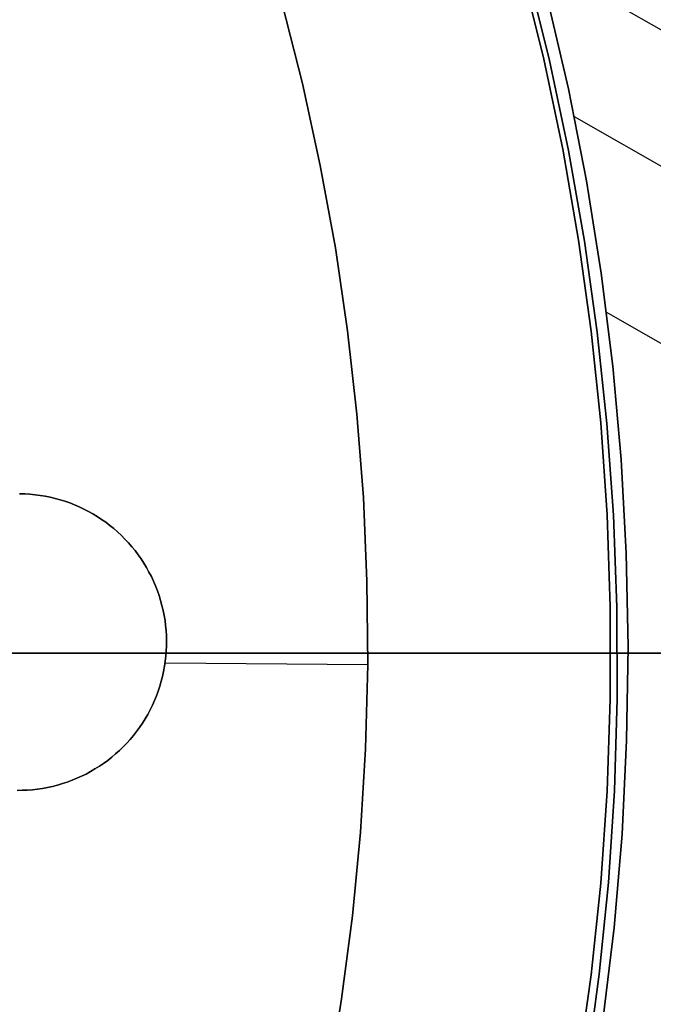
# Model space of a CAD drawing. Header units: millimetres. Extents: x 10871 to 12032, y -2698 to -1680.
# Tile 140 of 183: x 11490 to 11502, y -2054 to -2036. Entities that reach past the tile are written whole.
import ezdxf

# ---------------------------------------------------------------- set-up
doc = ezdxf.new("R2010")
doc.units = ezdxf.units.MM
doc.layers.add('1', color=7, linetype='Continuous')
doc.layers.add('color', color=7, linetype='Continuous')

msp = doc.modelspace()

# ---------------------------------------------------------------- linework, layer by layer
at = {"layer": '1', "color": 7, "true_color": 0xffffff}
for p, q in [((11499.694, -2034.436, 42.804), (11520.879, -2046.54, 42.804)), ((11499.405, -2034.631, 53.153), (11499.813, -2036.29, 53.153)), ((11499.405, -2034.631, 69.704), (11499.813, -2036.29, 69.704)), ((11499.813, -2036.29, 53.153), (11499.405, -2034.631, 53.153)), ((11499.813, -2036.29, 61.429), (11499.405, -2034.631, 61.429)), ((11499.405, -2034.631, 69.704), (11499.813, -2036.29, 69.704)), ((11499.92, -2036.318, 206.567), (11499.51, -2034.663, 206.567)), ((11499.51, -2034.663, 208.385), (11499.92, -2036.318, 208.385)), ((11499.92, -2036.318, 206.567), (11499.51, -2034.663, 206.567)), ((11499.51, -2034.663, 208.385), (11499.92, -2036.318, 208.385)), ((11499.92, -2036.318, 207.476), (11499.51, -2034.663, 207.476)), ((11499.878, -2035.149, 70.904), (11500.271, -2036.841, 70.904)), ((11499.878, -2035.149, 76.403), (11500.271, -2036.841, 76.403)), ((11500.271, -2036.841, 70.904), (11499.878, -2035.149, 70.904)), ((11500.271, -2036.841, 73.653), (11499.878, -2035.149, 73.653)), ((11499.878, -2035.149, 76.403), (11500.271, -2036.841, 76.403)), ((11499.878, -2035.149, 34.804), (11500.271, -2036.841, 34.804)), ((11499.878, -2035.149, 42.804), (11500.271, -2036.841, 42.804)), ((11500.271, -2036.841, 34.804), (11499.878, -2035.149, 34.804)), ((11500.271, -2036.841, 38.804), (11499.878, -2035.149, 38.804)), ((11499.878, -2035.149, 42.804), (11500.271, -2036.841, 42.804)), ((11499.813, -2036.29, 53.153), (11500.165, -2037.962, 53.153)), ((11499.813, -2036.29, 69.704), (11500.165, -2037.962, 69.704)), ((11500.165, -2037.962, 53.153), (11499.813, -2036.29, 53.153)), ((11500.165, -2037.962, 61.429), (11499.813, -2036.29, 61.429)), ((11499.813, -2036.29, 69.704), (11500.165, -2037.962, 69.704)), ((11500.273, -2037.986, 206.567), (11499.92, -2036.318, 206.567)), ((11499.92, -2036.318, 208.385), (11500.273, -2037.986, 208.385)), ((11500.273, -2037.986, 206.567), (11499.92, -2036.318, 206.567)), ((11499.92, -2036.318, 208.385), (11500.273, -2037.986, 208.385)), ((11500.273, -2037.986, 207.476), (11499.92, -2036.318, 207.476)), ((11500.271, -2036.841, 70.904), (11500.606, -2038.546, 70.904)), ((11500.271, -2036.841, 76.403), (11500.606, -2038.546, 76.403)), ((11500.606, -2038.546, 70.904), (11500.271, -2036.841, 70.904)), ((11500.606, -2038.546, 73.653), (11500.271, -2036.841, 73.653)), ((11500.271, -2036.841, 76.403), (11500.606, -2038.546, 76.403)), ((11500.271, -2036.841, 34.804), (11500.606, -2038.546, 34.804)), ((11500.271, -2036.841, 42.804), (11500.606, -2038.546, 42.804)), ((11500.606, -2038.546, 34.804), (11500.271, -2036.841, 34.804)), ((11500.606, -2038.546, 38.804), (11500.271, -2036.841, 38.804)), ((11500.271, -2036.841, 42.804), (11500.606, -2038.546, 42.804)), ((11500.379, -2037.356, 76.403), (11516.53, -2046.584, 76.403)), ((11500.165, -2037.962, 53.153), (11500.458, -2039.646, 53.153)), ((11500.165, -2037.962, 69.704), (11500.458, -2039.646, 69.704)), ((11500.458, -2039.646, 53.153), (11500.165, -2037.962, 53.153)), ((11500.458, -2039.646, 61.429), (11500.165, -2037.962, 61.429)), ((11500.165, -2037.962, 69.704), (11500.458, -2039.646, 69.704)), ((11500.569, -2039.665, 206.567), (11500.273, -2037.986, 206.567)), ((11500.273, -2037.986, 208.385), (11500.569, -2039.665, 208.385)), ((11500.569, -2039.665, 206.567), (11500.273, -2037.986, 206.567)), ((11500.273, -2037.986, 208.385), (11500.569, -2039.665, 208.385)), ((11500.569, -2039.665, 207.476), (11500.273, -2037.986, 207.476)), ((11500.606, -2038.546, 70.904), (11500.88, -2040.262, 70.904)), ((11500.606, -2038.546, 76.403), (11500.88, -2040.262, 76.403)), ((11500.88, -2040.262, 70.904), (11500.606, -2038.546, 70.904)), ((11500.88, -2040.262, 73.653), (11500.606, -2038.546, 73.653)), ((11500.606, -2038.546, 76.403), (11500.88, -2040.262, 76.403)), ((11500.606, -2038.546, 34.804), (11500.88, -2040.262, 34.804)), ((11500.606, -2038.546, 42.804), (11500.88, -2040.262, 42.804)), ((11500.88, -2040.262, 34.804), (11500.606, -2038.546, 34.804)), ((11500.88, -2040.262, 38.804), (11500.606, -2038.546, 38.804)), ((11500.606, -2038.546, 42.804), (11500.88, -2040.262, 42.804)), ((11500.458, -2039.646, 53.153), (11500.694, -2041.338, 53.153)), ((11500.458, -2039.646, 69.704), (11500.694, -2041.338, 69.704)), ((11500.694, -2041.338, 53.153), (11500.458, -2039.646, 53.153)), ((11500.694, -2041.338, 61.429), (11500.458, -2039.646, 61.429)), ((11500.458, -2039.646, 69.704), (11500.694, -2041.338, 69.704)), ((11500.807, -2041.353, 206.567), (11500.569, -2039.665, 206.567)), ((11500.569, -2039.665, 208.385), (11500.807, -2041.353, 208.385)), ((11500.807, -2041.353, 206.567), (11500.569, -2039.665, 206.567)), ((11500.569, -2039.665, 208.385), (11500.807, -2041.353, 208.385)), ((11500.807, -2041.353, 207.476), (11500.569, -2039.665, 207.476)), ((11500.88, -2040.262, 70.904), (11501.095, -2041.986, 70.904)), ((11500.88, -2040.262, 76.403), (11501.095, -2041.986, 76.403)), ((11501.095, -2041.986, 70.904), (11500.88, -2040.262, 70.904)), ((11501.095, -2041.986, 73.653), (11500.88, -2040.262, 73.653)), ((11500.88, -2040.262, 76.403), (11501.095, -2041.986, 76.403)), ((11500.88, -2040.262, 34.804), (11501.095, -2041.986, 34.804)), ((11500.88, -2040.262, 42.804), (11501.095, -2041.986, 42.804)), ((11501.095, -2041.986, 34.804), (11500.88, -2040.262, 34.804)), ((11501.095, -2041.986, 38.804), (11500.88, -2040.262, 38.804)), ((11500.88, -2040.262, 42.804), (11501.095, -2041.986, 42.804)), ((11500.977, -2040.983, 70.904), (11510.88, -2046.641, 70.904)), ((11500.694, -2041.338, 53.153), (11500.87, -2043.038, 53.153)), ((11500.694, -2041.338, 69.704), (11500.87, -2043.038, 69.704)), ((11500.87, -2043.038, 53.153), (11500.694, -2041.338, 53.153)), ((11500.87, -2043.038, 61.429), (11500.694, -2041.338, 61.429)), ((11500.694, -2041.338, 69.704), (11500.87, -2043.038, 69.704)), ((11500.987, -2043.048, 206.567), (11500.807, -2041.353, 206.567)), ((11500.807, -2041.353, 208.385), (11500.987, -2043.048, 208.385)), ((11500.987, -2043.048, 206.567), (11500.807, -2041.353, 206.567)), ((11500.807, -2041.353, 208.385), (11500.987, -2043.048, 208.385)), ((11500.987, -2043.048, 207.476), (11500.807, -2041.353, 207.476)), ((11501.095, -2041.986, 70.904), (11501.25, -2043.717, 70.904)), ((11501.095, -2041.986, 76.403), (11501.25, -2043.717, 76.403)), ((11501.25, -2043.717, 70.904), (11501.095, -2041.986, 70.904)), ((11501.25, -2043.717, 73.653), (11501.095, -2041.986, 73.653)), ((11501.095, -2041.986, 76.403), (11501.25, -2043.717, 76.403)), ((11501.095, -2041.986, 34.804), (11501.25, -2043.717, 34.804)), ((11501.095, -2041.986, 42.804), (11501.25, -2043.717, 42.804)), ((11501.25, -2043.717, 34.804), (11501.095, -2041.986, 34.804)), ((11501.25, -2043.717, 38.804), (11501.095, -2041.986, 38.804)), ((11501.095, -2041.986, 42.804), (11501.25, -2043.717, 42.804)), ((11500.87, -2043.038, 53.153), (11500.988, -2044.743, 53.153)), ((11500.87, -2043.038, 69.704), (11500.988, -2044.743, 69.704)), ((11500.988, -2044.743, 53.153), (11500.87, -2043.038, 53.153)), ((11500.988, -2044.743, 61.429), (11500.87, -2043.038, 61.429)), ((11500.87, -2043.038, 69.704), (11500.988, -2044.743, 69.704)), ((11501.109, -2044.749, 206.567), (11500.987, -2043.048, 206.567)), ((11500.987, -2043.048, 208.385), (11501.109, -2044.749, 208.385)), ((11501.109, -2044.749, 206.567), (11500.987, -2043.048, 206.567)), ((11500.987, -2043.048, 208.385), (11501.109, -2044.749, 208.385)), ((11501.109, -2044.749, 207.476), (11500.987, -2043.048, 207.476)), ((11501.25, -2043.717, 70.904), (11501.344, -2045.452, 70.904)), ((11501.25, -2043.717, 76.403), (11501.344, -2045.452, 76.403)), ((11501.344, -2045.452, 70.904), (11501.25, -2043.717, 70.904)), ((11501.344, -2045.452, 73.653), (11501.25, -2043.717, 73.653)), ((11501.25, -2043.717, 76.403), (11501.344, -2045.452, 76.403)), ((11501.25, -2043.717, 34.804), (11501.344, -2045.452, 34.804)), ((11501.25, -2043.717, 42.804), (11501.344, -2045.452, 42.804)), ((11501.344, -2045.452, 34.804), (11501.25, -2043.717, 34.804)), ((11501.344, -2045.452, 38.804), (11501.25, -2043.717, 38.804)), ((11501.25, -2043.717, 42.804), (11501.344, -2045.452, 42.804)), ((11500.988, -2044.743, 53.153), (11501.047, -2046.45, 53.153)), ((11500.988, -2044.743, 69.704), (11501.047, -2046.45, 69.704)), ((11501.047, -2046.45, 53.153), (11500.988, -2044.743, 53.153)), ((11501.047, -2046.45, 61.429), (11500.988, -2044.743, 61.429)), ((11500.988, -2044.743, 69.704), (11501.047, -2046.45, 69.704)), ((11501.173, -2046.452, 206.567), (11501.109, -2044.749, 206.567)), ((11501.109, -2044.749, 208.385), (11501.173, -2046.452, 208.385)), ((11501.173, -2046.452, 206.567), (11501.109, -2044.749, 206.567)), ((11501.109, -2044.749, 208.385), (11501.173, -2046.452, 208.385)), ((11501.173, -2046.452, 207.476), (11501.109, -2044.749, 207.476)), ((11501.344, -2045.452, 70.904), (11501.379, -2047.19, 70.904)), ((11501.344, -2045.452, 76.403), (11501.379, -2047.19, 76.403)), ((11501.379, -2047.19, 70.904), (11501.344, -2045.452, 70.904)), ((11501.379, -2047.19, 73.653), (11501.344, -2045.452, 73.653)), ((11501.344, -2045.452, 76.403), (11501.379, -2047.19, 76.403)), ((11501.344, -2045.452, 34.804), (11501.379, -2047.19, 34.804)), ((11501.344, -2045.452, 42.804), (11501.379, -2047.19, 42.804)), ((11501.379, -2047.19, 34.804), (11501.344, -2045.452, 34.804)), ((11501.379, -2047.19, 38.804), (11501.344, -2045.452, 38.804)), ((11501.344, -2045.452, 42.804), (11501.379, -2047.19, 42.804)), ((11501.047, -2046.45, 53.153), (11501.047, -2048.159, 53.153)), ((11501.047, -2046.45, 69.704), (11501.047, -2048.159, 69.704)), ((11501.047, -2048.159, 53.153), (11501.047, -2046.45, 53.153)), ((11501.047, -2048.159, 61.429), (11501.047, -2046.45, 61.429)), ((11501.047, -2046.45, 69.704), (11501.047, -2048.159, 69.704)), ((11501.178, -2048.157, 206.567), (11501.173, -2046.452, 206.567)), ((11501.173, -2046.452, 208.385), (11501.178, -2048.157, 208.385)), ((11501.178, -2048.157, 206.567), (11501.173, -2046.452, 206.567)), ((11501.173, -2046.452, 208.385), (11501.178, -2048.157, 208.385)), ((11501.178, -2048.157, 207.476), (11501.173, -2046.452, 207.476)), ((11501.379, -2047.19, 70.904), (11501.352, -2048.927, 70.904)), ((11501.379, -2047.19, 76.403), (11501.352, -2048.927, 76.403)), ((11501.352, -2048.927, 70.904), (11501.379, -2047.19, 70.904)), ((11501.352, -2048.927, 73.653), (11501.379, -2047.19, 73.653)), ((11501.379, -2047.19, 76.403), (11501.352, -2048.927, 76.403)), ((11501.379, -2047.19, 34.804), (11501.352, -2048.927, 34.804)), ((11501.379, -2047.19, 42.804), (11501.352, -2048.927, 42.804)), ((11501.352, -2048.927, 34.804), (11501.379, -2047.19, 34.804)), ((11501.352, -2048.927, 38.804), (11501.379, -2047.19, 38.804)), ((11501.379, -2047.19, 42.804), (11501.352, -2048.927, 42.804)), ((11527.36, -2047.305, 71.704), (11451.555, -2047.305, 71.704)), ((11519.555, -2047.305, 44.653), (11471.554, -2047.305, 44.653)), ((11521.055, -2047.305, 53.153), (11501.055, -2047.305, 53.153)), ((11501.055, -2047.305, 53.153), (11501.055, -2047.305, 69.704)), ((11529.641, -2047.305, 69.704), (11501.055, -2047.305, 69.704)), ((11501.047, -2048.159, 53.153), (11500.988, -2049.867, 53.153)), ((11501.047, -2048.159, 69.704), (11500.988, -2049.867, 69.704)), ((11500.988, -2049.867, 53.153), (11501.047, -2048.159, 53.153)), ((11500.988, -2049.867, 61.429), (11501.047, -2048.159, 61.429)), ((11501.047, -2048.159, 69.704), (11500.988, -2049.867, 69.704)), ((11501.125, -2049.861, 206.567), (11501.178, -2048.157, 206.567)), ((11501.178, -2048.157, 208.385), (11501.125, -2049.861, 208.385)), ((11501.125, -2049.861, 206.567), (11501.178, -2048.157, 206.567)), ((11501.178, -2048.157, 208.385), (11501.125, -2049.861, 208.385)), ((11501.125, -2049.861, 207.476), (11501.178, -2048.157, 207.476)), ((11501.352, -2048.927, 70.904), (11501.266, -2050.662, 70.904)), ((11501.352, -2048.927, 76.403), (11501.266, -2050.662, 76.403)), ((11501.266, -2050.662, 70.904), (11501.352, -2048.927, 70.904)), ((11501.266, -2050.662, 73.653), (11501.352, -2048.927, 73.653)), ((11501.352, -2048.927, 76.403), (11501.266, -2050.662, 76.403)), ((11501.352, -2048.927, 34.804), (11501.266, -2050.662, 34.804)), ((11501.352, -2048.927, 42.804), (11501.266, -2050.662, 42.804)), ((11501.266, -2050.662, 34.804), (11501.352, -2048.927, 34.804)), ((11501.266, -2050.662, 38.804), (11501.352, -2048.927, 38.804)), ((11501.352, -2048.927, 42.804), (11501.266, -2050.662, 42.804)), ((11500.988, -2049.867, 53.153), (11500.87, -2051.572, 53.153)), ((11500.988, -2049.867, 69.704), (11500.87, -2051.572, 69.704)), ((11500.87, -2051.572, 53.153), (11500.988, -2049.867, 53.153)), ((11500.87, -2051.572, 61.429), (11500.988, -2049.867, 61.429)), ((11500.988, -2049.867, 69.704), (11500.87, -2051.572, 69.704)), ((11501.014, -2051.563, 206.567), (11501.125, -2049.861, 206.567)), ((11501.125, -2049.861, 208.385), (11501.014, -2051.563, 208.385)), ((11501.014, -2051.563, 206.567), (11501.125, -2049.861, 206.567)), ((11501.125, -2049.861, 208.385), (11501.014, -2051.563, 208.385)), ((11501.014, -2051.563, 207.476), (11501.125, -2049.861, 207.476)), ((11501.266, -2050.662, 70.904), (11501.119, -2052.394, 70.904)), ((11501.266, -2050.662, 76.403), (11501.119, -2052.394, 76.403)), ((11501.119, -2052.394, 70.904), (11501.266, -2050.662, 70.904)), ((11501.119, -2052.394, 73.653), (11501.266, -2050.662, 73.653)), ((11501.266, -2050.662, 76.403), (11501.119, -2052.394, 76.403)), ((11501.266, -2050.662, 34.804), (11501.119, -2052.394, 34.804)), ((11501.266, -2050.662, 42.804), (11501.119, -2052.394, 42.804)), ((11501.119, -2052.394, 34.804), (11501.266, -2050.662, 34.804)), ((11501.119, -2052.394, 38.804), (11501.266, -2050.662, 38.804)), ((11501.266, -2050.662, 42.804), (11501.119, -2052.394, 42.804)), ((11500.87, -2051.572, 53.153), (11500.694, -2053.271, 53.153)), ((11500.87, -2051.572, 69.704), (11500.694, -2053.271, 69.704)), ((11500.694, -2053.271, 53.153), (11500.87, -2051.572, 53.153)), ((11500.694, -2053.271, 61.429), (11500.87, -2051.572, 61.429)), ((11500.87, -2051.572, 69.704), (11500.694, -2053.271, 69.704)), ((11500.845, -2053.259, 206.567), (11501.014, -2051.563, 206.567)), ((11501.014, -2051.563, 208.385), (11500.845, -2053.259, 208.385)), ((11500.845, -2053.259, 206.567), (11501.014, -2051.563, 206.567)), ((11501.014, -2051.563, 208.385), (11500.845, -2053.259, 208.385)), ((11500.845, -2053.259, 207.476), (11501.014, -2051.563, 207.476)), ((11501.119, -2052.394, 70.904), (11500.912, -2054.119, 70.904)), ((11501.119, -2052.394, 76.403), (11500.912, -2054.119, 76.403)), ((11500.912, -2054.119, 70.904), (11501.119, -2052.394, 70.904)), ((11500.912, -2054.119, 73.653), (11501.119, -2052.394, 73.653)), ((11501.119, -2052.394, 76.403), (11500.912, -2054.119, 76.403)), ((11501.119, -2052.394, 34.804), (11500.912, -2054.119, 34.804)), ((11501.119, -2052.394, 42.804), (11500.912, -2054.119, 42.804)), ((11500.912, -2054.119, 34.804), (11501.119, -2052.394, 34.804)), ((11500.912, -2054.119, 38.804), (11501.119, -2052.394, 38.804)), ((11501.119, -2052.394, 42.804), (11500.912, -2054.119, 42.804)), ((11500.694, -2053.271, 53.153), (11500.458, -2054.964, 53.153)), ((11500.694, -2053.271, 69.704), (11500.458, -2054.964, 69.704)), ((11500.458, -2054.964, 53.153), (11500.694, -2053.271, 53.153)), ((11500.458, -2054.964, 61.429), (11500.694, -2053.271, 61.429)), ((11500.694, -2053.271, 69.704), (11500.458, -2054.964, 69.704)), ((11500.617, -2054.949, 206.567), (11500.845, -2053.259, 206.567)), ((11500.845, -2053.259, 208.385), (11500.617, -2054.949, 208.385)), ((11500.617, -2054.949, 206.567), (11500.845, -2053.259, 206.567)), ((11500.845, -2053.259, 208.385), (11500.617, -2054.949, 208.385)), ((11500.617, -2054.949, 207.476), (11500.845, -2053.259, 207.476))]:
    msp.add_line(p, q, dxfattribs=at)
at = {"layer": '1', "color": 7, "true_color": 0xf4f4f4}
for p, q in [((11494.951, -2035.241, 206.567), (11495.335, -2036.746, 206.567)), ((11495.335, -2036.746, 208.385), (11494.951, -2035.241, 208.385)), ((11495.335, -2036.746, 206.567), (11494.951, -2035.241, 206.567)), ((11494.951, -2035.241, 208.385), (11495.335, -2036.746, 208.385)), ((11494.951, -2035.241, 207.476), (11495.335, -2036.746, 207.476)), ((11495.335, -2036.746, 206.567), (11495.667, -2038.264, 206.567)), ((11495.667, -2038.264, 208.385), (11495.335, -2036.746, 208.385)), ((11495.667, -2038.264, 206.567), (11495.335, -2036.746, 206.567)), ((11495.335, -2036.746, 208.385), (11495.667, -2038.264, 208.385)), ((11495.335, -2036.746, 207.476), (11495.667, -2038.264, 207.476)), ((11495.667, -2038.264, 206.567), (11495.947, -2039.792, 206.567)), ((11495.947, -2039.792, 208.385), (11495.667, -2038.264, 208.385)), ((11495.947, -2039.792, 206.567), (11495.667, -2038.264, 206.567)), ((11495.667, -2038.264, 208.385), (11495.947, -2039.792, 208.385)), ((11495.667, -2038.264, 207.476), (11495.947, -2039.792, 207.476)), ((11495.947, -2039.792, 206.567), (11496.174, -2041.329, 206.567)), ((11496.174, -2041.329, 208.385), (11495.947, -2039.792, 208.385)), ((11496.174, -2041.329, 206.567), (11495.947, -2039.792, 206.567)), ((11495.947, -2039.792, 208.385), (11496.174, -2041.329, 208.385)), ((11495.947, -2039.792, 207.476), (11496.174, -2041.329, 207.476)), ((11496.174, -2041.329, 206.567), (11496.347, -2042.873, 206.567)), ((11496.347, -2042.873, 208.385), (11496.174, -2041.329, 208.385)), ((11496.347, -2042.873, 206.567), (11496.174, -2041.329, 206.567)), ((11496.174, -2041.329, 208.385), (11496.347, -2042.873, 208.385)), ((11496.174, -2041.329, 207.476), (11496.347, -2042.873, 207.476)), ((11496.347, -2042.873, 206.567), (11496.467, -2044.421, 206.567)), ((11496.467, -2044.421, 208.385), (11496.347, -2042.873, 208.385)), ((11496.467, -2044.421, 206.567), (11496.347, -2042.873, 206.567)), ((11496.347, -2042.873, 208.385), (11496.467, -2044.421, 208.385)), ((11496.347, -2042.873, 207.476), (11496.467, -2044.421, 207.476)), ((11490.184, -2044.355, 206.567), (11490.089, -2044.352, 206.567)), ((11490.089, -2044.352, 208.385), (11490.184, -2044.355, 208.385)), ((11490.184, -2044.355, 206.567), (11490.089, -2044.352, 206.567)), ((11490.089, -2044.352, 208.385), (11490.184, -2044.355, 208.385)), ((11490.184, -2044.355, 207.476), (11490.089, -2044.352, 207.476)), ((11490.279, -2044.36, 206.567), (11490.184, -2044.355, 206.567)), ((11490.184, -2044.355, 208.385), (11490.279, -2044.36, 208.385)), ((11490.279, -2044.36, 206.567), (11490.184, -2044.355, 206.567)), ((11490.184, -2044.355, 208.385), (11490.279, -2044.36, 208.385)), ((11490.279, -2044.36, 207.476), (11490.184, -2044.355, 207.476)), ((11490.374, -2044.369, 206.567), (11490.279, -2044.36, 206.567)), ((11490.279, -2044.36, 208.385), (11490.374, -2044.369, 208.385)), ((11490.374, -2044.369, 206.567), (11490.279, -2044.36, 206.567)), ((11490.279, -2044.36, 208.385), (11490.374, -2044.369, 208.385)), ((11490.374, -2044.369, 207.476), (11490.279, -2044.36, 207.476)), ((11490.468, -2044.382, 206.567), (11490.374, -2044.369, 206.567)), ((11490.374, -2044.369, 208.385), (11490.468, -2044.382, 208.385)), ((11490.468, -2044.382, 206.567), (11490.374, -2044.369, 206.567)), ((11490.374, -2044.369, 208.385), (11490.468, -2044.382, 208.385)), ((11490.468, -2044.382, 207.476), (11490.374, -2044.369, 207.476)), ((11490.561, -2044.397, 206.567), (11490.468, -2044.382, 206.567)), ((11490.468, -2044.382, 208.385), (11490.561, -2044.397, 208.385)), ((11490.561, -2044.397, 206.567), (11490.468, -2044.382, 206.567)), ((11490.468, -2044.382, 208.385), (11490.561, -2044.397, 208.385)), ((11490.561, -2044.397, 207.476), (11490.468, -2044.382, 207.476)), ((11490.654, -2044.416, 206.567), (11490.561, -2044.397, 206.567)), ((11490.561, -2044.397, 208.385), (11490.654, -2044.416, 208.385)), ((11490.654, -2044.416, 206.567), (11490.561, -2044.397, 206.567)), ((11490.561, -2044.397, 208.385), (11490.654, -2044.416, 208.385)), ((11490.654, -2044.416, 207.476), (11490.561, -2044.397, 207.476)), ((11490.747, -2044.438, 206.567), (11490.654, -2044.416, 206.567)), ((11490.654, -2044.416, 208.385), (11490.747, -2044.438, 208.385)), ((11490.747, -2044.438, 206.567), (11490.654, -2044.416, 206.567)), ((11490.654, -2044.416, 208.385), (11490.747, -2044.438, 208.385)), ((11490.747, -2044.438, 207.476), (11490.654, -2044.416, 207.476)), ((11490.838, -2044.463, 206.567), (11490.747, -2044.438, 206.567)), ((11490.747, -2044.438, 208.385), (11490.838, -2044.463, 208.385)), ((11490.838, -2044.463, 206.567), (11490.747, -2044.438, 206.567)), ((11490.747, -2044.438, 208.385), (11490.838, -2044.463, 208.385)), ((11490.838, -2044.463, 207.476), (11490.747, -2044.438, 207.476)), ((11490.929, -2044.491, 206.567), (11490.838, -2044.463, 206.567)), ((11490.838, -2044.463, 208.385), (11490.929, -2044.491, 208.385)), ((11490.929, -2044.491, 206.567), (11490.838, -2044.463, 206.567)), ((11490.838, -2044.463, 208.385), (11490.929, -2044.491, 208.385)), ((11490.929, -2044.491, 207.476), (11490.838, -2044.463, 207.476)), ((11491.019, -2044.523, 206.567), (11490.929, -2044.491, 206.567)), ((11490.929, -2044.491, 208.385), (11491.019, -2044.523, 208.385)), ((11491.019, -2044.523, 206.567), (11490.929, -2044.491, 206.567)), ((11490.929, -2044.491, 208.385), (11491.019, -2044.523, 208.385)), ((11491.019, -2044.523, 207.476), (11490.929, -2044.491, 207.476)), ((11491.107, -2044.557, 206.567), (11491.019, -2044.523, 206.567)), ((11491.019, -2044.523, 208.385), (11491.107, -2044.557, 208.385)), ((11491.107, -2044.557, 206.567), (11491.019, -2044.523, 206.567)), ((11491.019, -2044.523, 208.385), (11491.107, -2044.557, 208.385)), ((11491.107, -2044.557, 207.476), (11491.019, -2044.523, 207.476)), ((11496.467, -2044.421, 206.567), (11496.534, -2045.973, 206.567)), ((11496.534, -2045.973, 208.385), (11496.467, -2044.421, 208.385)), ((11496.534, -2045.973, 206.567), (11496.467, -2044.421, 206.567)), ((11496.467, -2044.421, 208.385), (11496.534, -2045.973, 208.385)), ((11496.467, -2044.421, 207.476), (11496.534, -2045.973, 207.476)), ((11491.194, -2044.595, 206.567), (11491.107, -2044.557, 206.567)), ((11491.107, -2044.557, 208.385), (11491.194, -2044.595, 208.385)), ((11491.194, -2044.595, 206.567), (11491.107, -2044.557, 206.567)), ((11491.107, -2044.557, 208.385), (11491.194, -2044.595, 208.385)), ((11491.194, -2044.595, 207.476), (11491.107, -2044.557, 207.476)), ((11491.28, -2044.635, 206.567), (11491.194, -2044.595, 206.567)), ((11491.194, -2044.595, 208.385), (11491.28, -2044.635, 208.385)), ((11491.28, -2044.635, 206.567), (11491.194, -2044.595, 206.567)), ((11491.194, -2044.595, 208.385), (11491.28, -2044.635, 208.385)), ((11491.28, -2044.635, 207.476), (11491.194, -2044.595, 207.476)), ((11491.365, -2044.679, 206.567), (11491.28, -2044.635, 206.567)), ((11491.28, -2044.635, 208.385), (11491.365, -2044.679, 208.385)), ((11491.365, -2044.679, 206.567), (11491.28, -2044.635, 206.567)), ((11491.28, -2044.635, 208.385), (11491.365, -2044.679, 208.385)), ((11491.365, -2044.679, 207.476), (11491.28, -2044.635, 207.476)), ((11491.447, -2044.725, 206.567), (11491.365, -2044.679, 206.567)), ((11491.365, -2044.679, 208.385), (11491.447, -2044.725, 208.385)), ((11491.447, -2044.725, 206.567), (11491.365, -2044.679, 206.567)), ((11491.365, -2044.679, 208.385), (11491.447, -2044.725, 208.385)), ((11491.447, -2044.725, 207.476), (11491.365, -2044.679, 207.476)), ((11491.529, -2044.774, 206.567), (11491.447, -2044.725, 206.567)), ((11491.447, -2044.725, 208.385), (11491.529, -2044.774, 208.385)), ((11491.529, -2044.774, 206.567), (11491.447, -2044.725, 206.567)), ((11491.447, -2044.725, 208.385), (11491.529, -2044.774, 208.385)), ((11491.529, -2044.774, 207.476), (11491.447, -2044.725, 207.476)), ((11491.608, -2044.826, 206.567), (11491.529, -2044.774, 206.567)), ((11491.529, -2044.774, 208.385), (11491.608, -2044.826, 208.385)), ((11491.608, -2044.826, 206.567), (11491.529, -2044.774, 206.567)), ((11491.529, -2044.774, 208.385), (11491.608, -2044.826, 208.385)), ((11491.608, -2044.826, 207.476), (11491.529, -2044.774, 207.476)), ((11491.686, -2044.881, 206.567), (11491.608, -2044.826, 206.567)), ((11491.608, -2044.826, 208.385), (11491.686, -2044.881, 208.385)), ((11491.686, -2044.881, 206.567), (11491.608, -2044.826, 206.567)), ((11491.608, -2044.826, 208.385), (11491.686, -2044.881, 208.385)), ((11491.686, -2044.881, 207.476), (11491.608, -2044.826, 207.476)), ((11491.762, -2044.938, 206.567), (11491.686, -2044.881, 206.567)), ((11491.686, -2044.881, 208.385), (11491.762, -2044.938, 208.385)), ((11491.762, -2044.938, 206.567), (11491.686, -2044.881, 206.567)), ((11491.686, -2044.881, 208.385), (11491.762, -2044.938, 208.385)), ((11491.762, -2044.938, 207.476), (11491.686, -2044.881, 207.476)), ((11491.835, -2044.998, 206.567), (11491.762, -2044.938, 206.567)), ((11491.762, -2044.938, 208.385), (11491.835, -2044.998, 208.385)), ((11491.835, -2044.998, 206.567), (11491.762, -2044.938, 206.567)), ((11491.762, -2044.938, 208.385), (11491.835, -2044.998, 208.385)), ((11491.835, -2044.998, 207.476), (11491.762, -2044.938, 207.476)), ((11491.907, -2045.06, 206.567), (11491.835, -2044.998, 206.567)), ((11491.835, -2044.998, 208.385), (11491.907, -2045.06, 208.385)), ((11491.907, -2045.06, 206.567), (11491.835, -2044.998, 206.567)), ((11491.835, -2044.998, 208.385), (11491.907, -2045.06, 208.385)), ((11491.907, -2045.06, 207.476), (11491.835, -2044.998, 207.476)), ((11491.976, -2045.125, 206.567), (11491.907, -2045.06, 206.567)), ((11491.907, -2045.06, 208.385), (11491.976, -2045.125, 208.385)), ((11491.976, -2045.125, 206.567), (11491.907, -2045.06, 206.567)), ((11491.907, -2045.06, 208.385), (11491.976, -2045.125, 208.385)), ((11491.976, -2045.125, 207.476), (11491.907, -2045.06, 207.476)), ((11492.043, -2045.192, 206.567), (11491.976, -2045.125, 206.567)), ((11491.976, -2045.125, 208.385), (11492.043, -2045.192, 208.385)), ((11492.043, -2045.192, 206.567), (11491.976, -2045.125, 206.567)), ((11491.976, -2045.125, 208.385), (11492.043, -2045.192, 208.385)), ((11492.043, -2045.192, 207.476), (11491.976, -2045.125, 207.476)), ((11492.108, -2045.261, 206.567), (11492.043, -2045.192, 206.567)), ((11492.043, -2045.192, 208.385), (11492.108, -2045.261, 208.385)), ((11492.108, -2045.261, 206.567), (11492.043, -2045.192, 206.567)), ((11492.043, -2045.192, 208.385), (11492.108, -2045.261, 208.385)), ((11492.108, -2045.261, 207.476), (11492.043, -2045.192, 207.476)), ((11492.17, -2045.333, 206.567), (11492.108, -2045.261, 206.567)), ((11492.108, -2045.261, 208.385), (11492.17, -2045.333, 208.385)), ((11492.17, -2045.333, 206.567), (11492.108, -2045.261, 206.567)), ((11492.108, -2045.261, 208.385), (11492.17, -2045.333, 208.385)), ((11492.17, -2045.333, 207.476), (11492.108, -2045.261, 207.476)), ((11492.23, -2045.407, 206.567), (11492.17, -2045.333, 206.567)), ((11492.17, -2045.333, 208.385), (11492.23, -2045.407, 208.385)), ((11492.23, -2045.407, 206.567), (11492.17, -2045.333, 206.567)), ((11492.17, -2045.333, 208.385), (11492.23, -2045.407, 208.385)), ((11492.23, -2045.407, 207.476), (11492.17, -2045.333, 207.476)), ((11492.287, -2045.482, 206.567), (11492.23, -2045.407, 206.567)), ((11492.23, -2045.407, 208.385), (11492.287, -2045.482, 208.385)), ((11492.287, -2045.482, 206.567), (11492.23, -2045.407, 206.567)), ((11492.23, -2045.407, 208.385), (11492.287, -2045.482, 208.385)), ((11492.287, -2045.482, 207.476), (11492.23, -2045.407, 207.476)), ((11492.342, -2045.56, 206.567), (11492.287, -2045.482, 206.567)), ((11492.287, -2045.482, 208.385), (11492.342, -2045.56, 208.385)), ((11492.342, -2045.56, 206.567), (11492.287, -2045.482, 206.567)), ((11492.287, -2045.482, 208.385), (11492.342, -2045.56, 208.385)), ((11492.342, -2045.56, 207.476), (11492.287, -2045.482, 207.476)), ((11492.394, -2045.64, 206.567), (11492.342, -2045.56, 206.567)), ((11492.342, -2045.56, 208.385), (11492.394, -2045.64, 208.385)), ((11492.394, -2045.64, 206.567), (11492.342, -2045.56, 206.567)), ((11492.342, -2045.56, 208.385), (11492.394, -2045.64, 208.385)), ((11492.394, -2045.64, 207.476), (11492.342, -2045.56, 207.476)), ((11492.443, -2045.721, 206.567), (11492.394, -2045.64, 206.567)), ((11492.394, -2045.64, 208.385), (11492.443, -2045.721, 208.385)), ((11492.443, -2045.721, 206.567), (11492.394, -2045.64, 206.567)), ((11492.394, -2045.64, 208.385), (11492.443, -2045.721, 208.385)), ((11492.443, -2045.721, 207.476), (11492.394, -2045.64, 207.476)), ((11492.489, -2045.804, 206.567), (11492.443, -2045.721, 206.567)), ((11492.443, -2045.721, 208.385), (11492.489, -2045.804, 208.385)), ((11492.489, -2045.804, 206.567), (11492.443, -2045.721, 206.567)), ((11492.443, -2045.721, 208.385), (11492.489, -2045.804, 208.385)), ((11492.489, -2045.804, 207.476), (11492.443, -2045.721, 207.476)), ((11492.533, -2045.888, 206.567), (11492.489, -2045.804, 206.567)), ((11492.489, -2045.804, 208.385), (11492.533, -2045.888, 208.385)), ((11492.533, -2045.888, 206.567), (11492.489, -2045.804, 206.567)), ((11492.489, -2045.804, 208.385), (11492.533, -2045.888, 208.385)), ((11492.533, -2045.888, 207.476), (11492.489, -2045.804, 207.476)), ((11492.573, -2045.974, 206.567), (11492.533, -2045.888, 206.567)), ((11492.533, -2045.888, 208.385), (11492.573, -2045.974, 208.385)), ((11492.573, -2045.974, 206.567), (11492.533, -2045.888, 206.567)), ((11492.533, -2045.888, 208.385), (11492.573, -2045.974, 208.385)), ((11492.573, -2045.974, 207.476), (11492.533, -2045.888, 207.476)), ((11492.611, -2046.061, 206.567), (11492.573, -2045.974, 206.567)), ((11492.573, -2045.974, 208.385), (11492.611, -2046.061, 208.385)), ((11492.611, -2046.061, 206.567), (11492.573, -2045.974, 206.567)), ((11492.573, -2045.974, 208.385), (11492.611, -2046.061, 208.385)), ((11492.611, -2046.061, 207.476), (11492.573, -2045.974, 207.476)), ((11496.534, -2045.973, 206.567), (11496.547, -2047.527, 206.567)), ((11496.547, -2047.527, 208.385), (11496.534, -2045.973, 208.385)), ((11496.547, -2047.527, 206.567), (11496.534, -2045.973, 206.567)), ((11496.534, -2045.973, 208.385), (11496.547, -2047.527, 208.385)), ((11496.534, -2045.973, 207.476), (11496.547, -2047.527, 207.476)), ((11492.645, -2046.15, 206.567), (11492.611, -2046.061, 206.567)), ((11492.611, -2046.061, 208.385), (11492.645, -2046.15, 208.385)), ((11492.645, -2046.15, 206.567), (11492.611, -2046.061, 206.567)), ((11492.611, -2046.061, 208.385), (11492.645, -2046.15, 208.385)), ((11492.645, -2046.15, 207.476), (11492.611, -2046.061, 207.476)), ((11492.676, -2046.239, 206.567), (11492.645, -2046.15, 206.567)), ((11492.645, -2046.15, 208.385), (11492.676, -2046.239, 208.385)), ((11492.676, -2046.239, 206.567), (11492.645, -2046.15, 206.567)), ((11492.645, -2046.15, 208.385), (11492.676, -2046.239, 208.385)), ((11492.676, -2046.239, 207.476), (11492.645, -2046.15, 207.476)), ((11492.705, -2046.33, 206.567), (11492.676, -2046.239, 206.567)), ((11492.676, -2046.239, 208.385), (11492.705, -2046.33, 208.385)), ((11492.705, -2046.33, 206.567), (11492.676, -2046.239, 206.567)), ((11492.676, -2046.239, 208.385), (11492.705, -2046.33, 208.385)), ((11492.705, -2046.33, 207.476), (11492.676, -2046.239, 207.476)), ((11492.73, -2046.422, 206.567), (11492.705, -2046.33, 206.567)), ((11492.705, -2046.33, 208.385), (11492.73, -2046.422, 208.385)), ((11492.73, -2046.422, 206.567), (11492.705, -2046.33, 206.567)), ((11492.705, -2046.33, 208.385), (11492.73, -2046.422, 208.385)), ((11492.73, -2046.422, 207.476), (11492.705, -2046.33, 207.476)), ((11492.751, -2046.514, 206.567), (11492.73, -2046.422, 206.567)), ((11492.73, -2046.422, 208.385), (11492.751, -2046.514, 208.385)), ((11492.751, -2046.514, 206.567), (11492.73, -2046.422, 206.567)), ((11492.73, -2046.422, 208.385), (11492.751, -2046.514, 208.385)), ((11492.751, -2046.514, 207.476), (11492.73, -2046.422, 207.476)), ((11492.77, -2046.607, 206.567), (11492.751, -2046.514, 206.567)), ((11492.751, -2046.514, 208.385), (11492.77, -2046.607, 208.385)), ((11492.77, -2046.607, 206.567), (11492.751, -2046.514, 206.567)), ((11492.751, -2046.514, 208.385), (11492.77, -2046.607, 208.385)), ((11492.77, -2046.607, 207.476), (11492.751, -2046.514, 207.476)), ((11492.786, -2046.701, 206.567), (11492.77, -2046.607, 206.567)), ((11492.77, -2046.607, 208.385), (11492.786, -2046.701, 208.385)), ((11492.786, -2046.701, 206.567), (11492.77, -2046.607, 206.567)), ((11492.77, -2046.607, 208.385), (11492.786, -2046.701, 208.385)), ((11492.786, -2046.701, 207.476), (11492.77, -2046.607, 207.476)), ((11492.798, -2046.795, 206.567), (11492.786, -2046.701, 206.567)), ((11492.786, -2046.701, 208.385), (11492.798, -2046.795, 208.385)), ((11492.798, -2046.795, 206.567), (11492.786, -2046.701, 206.567)), ((11492.786, -2046.701, 208.385), (11492.798, -2046.795, 208.385)), ((11492.798, -2046.795, 207.476), (11492.786, -2046.701, 207.476)), ((11492.807, -2046.889, 206.567), (11492.798, -2046.795, 206.567)), ((11492.798, -2046.795, 208.385), (11492.807, -2046.889, 208.385)), ((11492.807, -2046.889, 206.567), (11492.798, -2046.795, 206.567)), ((11492.798, -2046.795, 208.385), (11492.807, -2046.889, 208.385)), ((11492.807, -2046.889, 207.476), (11492.798, -2046.795, 207.476)), ((11492.813, -2046.984, 206.567), (11492.807, -2046.889, 206.567)), ((11492.807, -2046.889, 208.385), (11492.813, -2046.984, 208.385)), ((11492.813, -2046.984, 206.567), (11492.807, -2046.889, 206.567)), ((11492.807, -2046.889, 208.385), (11492.813, -2046.984, 208.385)), ((11492.813, -2046.984, 207.476), (11492.807, -2046.889, 207.476)), ((11492.815, -2047.079, 206.567), (11492.813, -2046.984, 206.567)), ((11492.813, -2046.984, 208.385), (11492.815, -2047.079, 208.385)), ((11492.815, -2047.079, 206.567), (11492.813, -2046.984, 206.567)), ((11492.813, -2046.984, 208.385), (11492.815, -2047.079, 208.385)), ((11492.815, -2047.079, 207.476), (11492.813, -2046.984, 207.476)), ((11492.814, -2047.174, 206.567), (11492.815, -2047.079, 206.567)), ((11492.815, -2047.079, 208.385), (11492.814, -2047.174, 208.385)), ((11492.814, -2047.174, 206.567), (11492.815, -2047.079, 206.567)), ((11492.815, -2047.079, 208.385), (11492.814, -2047.174, 208.385)), ((11492.814, -2047.174, 207.476), (11492.815, -2047.079, 207.476)), ((11492.803, -2047.364, 206.567), (11492.81, -2047.269, 206.567)), ((11492.81, -2047.269, 208.385), (11492.803, -2047.364, 208.385)), ((11492.803, -2047.364, 206.567), (11492.81, -2047.269, 206.567)), ((11492.81, -2047.269, 208.385), (11492.803, -2047.364, 208.385)), ((11492.803, -2047.364, 207.476), (11492.81, -2047.269, 207.476)), ((11492.81, -2047.269, 206.567), (11492.814, -2047.174, 206.567)), ((11492.814, -2047.174, 208.385), (11492.81, -2047.269, 208.385)), ((11492.81, -2047.269, 206.567), (11492.814, -2047.174, 206.567)), ((11492.814, -2047.174, 208.385), (11492.81, -2047.269, 208.385)), ((11492.81, -2047.269, 207.476), (11492.814, -2047.174, 207.476)), ((11492.815, -2047.127, 206.567), (11492.815, -2047.127, 208.385)), ((11492.778, -2047.552, 206.567), (11492.792, -2047.458, 206.567)), ((11492.792, -2047.458, 208.385), (11492.778, -2047.552, 208.385)), ((11492.778, -2047.552, 206.567), (11492.792, -2047.458, 206.567)), ((11492.792, -2047.458, 208.385), (11492.778, -2047.552, 208.385)), ((11492.778, -2047.552, 207.476), (11492.792, -2047.458, 207.476)), ((11492.792, -2047.458, 206.567), (11492.803, -2047.364, 206.567)), ((11492.803, -2047.364, 208.385), (11492.792, -2047.458, 208.385)), ((11492.792, -2047.458, 206.567), (11492.803, -2047.364, 206.567)), ((11492.803, -2047.364, 208.385), (11492.792, -2047.458, 208.385)), ((11492.792, -2047.458, 207.476), (11492.803, -2047.364, 207.476)), ((11492.741, -2047.738, 206.567), (11492.761, -2047.645, 206.567)), ((11492.761, -2047.645, 208.385), (11492.741, -2047.738, 208.385)), ((11492.741, -2047.738, 206.567), (11492.761, -2047.645, 206.567)), ((11492.761, -2047.645, 208.385), (11492.741, -2047.738, 208.385)), ((11492.741, -2047.738, 207.476), (11492.761, -2047.645, 207.476)), ((11492.761, -2047.645, 206.567), (11492.778, -2047.552, 206.567)), ((11492.778, -2047.552, 208.385), (11492.761, -2047.645, 208.385)), ((11492.761, -2047.645, 206.567), (11492.778, -2047.552, 206.567)), ((11492.778, -2047.552, 208.385), (11492.761, -2047.645, 208.385)), ((11492.761, -2047.645, 207.476), (11492.778, -2047.552, 207.476)), ((11496.547, -2047.527, 206.567), (11492.787, -2047.493, 206.567)), ((11496.547, -2047.527, 208.385), (11492.787, -2047.493, 208.385)), ((11496.547, -2047.527, 206.567), (11496.506, -2049.08, 206.567)), ((11496.506, -2049.08, 208.385), (11496.547, -2047.527, 208.385)), ((11496.506, -2049.08, 206.567), (11496.547, -2047.527, 206.567)), ((11496.547, -2047.527, 208.385), (11496.506, -2049.08, 208.385)), ((11496.547, -2047.527, 207.476), (11496.506, -2049.08, 207.476)), ((11496.547, -2047.527, 208.385), (11496.547, -2047.527, 206.567)), ((11496.547, -2047.527, 206.567), (11496.547, -2047.527, 208.385)), ((11492.69, -2047.921, 206.567), (11492.717, -2047.83, 206.567)), ((11492.717, -2047.83, 208.385), (11492.69, -2047.921, 208.385)), ((11492.69, -2047.921, 206.567), (11492.717, -2047.83, 206.567)), ((11492.717, -2047.83, 208.385), (11492.69, -2047.921, 208.385)), ((11492.69, -2047.921, 207.476), (11492.717, -2047.83, 207.476)), ((11492.717, -2047.83, 206.567), (11492.741, -2047.738, 206.567)), ((11492.741, -2047.738, 208.385), (11492.717, -2047.83, 208.385)), ((11492.717, -2047.83, 206.567), (11492.741, -2047.738, 206.567)), ((11492.741, -2047.738, 208.385), (11492.717, -2047.83, 208.385)), ((11492.717, -2047.83, 207.476), (11492.741, -2047.738, 207.476)), ((11492.628, -2048.1, 206.567), (11492.661, -2048.011, 206.567)), ((11492.661, -2048.011, 208.385), (11492.628, -2048.1, 208.385)), ((11492.628, -2048.1, 206.567), (11492.661, -2048.011, 206.567)), ((11492.661, -2048.011, 208.385), (11492.628, -2048.1, 208.385)), ((11492.628, -2048.1, 207.476), (11492.661, -2048.011, 207.476)), ((11492.661, -2048.011, 206.567), (11492.69, -2047.921, 206.567)), ((11492.69, -2047.921, 208.385), (11492.661, -2048.011, 208.385)), ((11492.661, -2048.011, 206.567), (11492.69, -2047.921, 206.567)), ((11492.69, -2047.921, 208.385), (11492.661, -2048.011, 208.385)), ((11492.661, -2048.011, 207.476), (11492.69, -2047.921, 207.476)), ((11492.553, -2048.275, 206.567), (11492.592, -2048.188, 206.567)), ((11492.592, -2048.188, 208.385), (11492.553, -2048.275, 208.385)), ((11492.553, -2048.275, 206.567), (11492.592, -2048.188, 206.567)), ((11492.592, -2048.188, 208.385), (11492.553, -2048.275, 208.385)), ((11492.553, -2048.275, 207.476), (11492.592, -2048.188, 207.476)), ((11492.592, -2048.188, 206.567), (11492.628, -2048.1, 206.567)), ((11492.628, -2048.1, 208.385), (11492.592, -2048.188, 208.385)), ((11492.592, -2048.188, 206.567), (11492.628, -2048.1, 206.567)), ((11492.628, -2048.1, 208.385), (11492.592, -2048.188, 208.385)), ((11492.592, -2048.188, 207.476), (11492.628, -2048.1, 207.476)), ((11492.466, -2048.443, 206.567), (11492.511, -2048.36, 206.567)), ((11492.511, -2048.36, 208.385), (11492.466, -2048.443, 208.385)), ((11492.466, -2048.443, 206.567), (11492.511, -2048.36, 206.567)), ((11492.511, -2048.36, 208.385), (11492.466, -2048.443, 208.385)), ((11492.466, -2048.443, 207.476), (11492.511, -2048.36, 207.476)), ((11492.511, -2048.36, 206.567), (11492.553, -2048.275, 206.567)), ((11492.553, -2048.275, 208.385), (11492.511, -2048.36, 208.385)), ((11492.511, -2048.36, 206.567), (11492.553, -2048.275, 206.567)), ((11492.553, -2048.275, 208.385), (11492.511, -2048.36, 208.385)), ((11492.511, -2048.36, 207.476), (11492.553, -2048.275, 207.476)), ((11492.368, -2048.606, 206.567), (11492.418, -2048.526, 206.567)), ((11492.418, -2048.526, 208.385), (11492.368, -2048.606, 208.385)), ((11492.368, -2048.606, 206.567), (11492.418, -2048.526, 206.567)), ((11492.418, -2048.526, 208.385), (11492.368, -2048.606, 208.385)), ((11492.368, -2048.606, 207.476), (11492.418, -2048.526, 207.476)), ((11492.418, -2048.526, 206.567), (11492.466, -2048.443, 206.567)), ((11492.466, -2048.443, 208.385), (11492.418, -2048.526, 208.385)), ((11492.418, -2048.526, 206.567), (11492.466, -2048.443, 206.567)), ((11492.466, -2048.443, 208.385), (11492.418, -2048.526, 208.385)), ((11492.418, -2048.526, 207.476), (11492.466, -2048.443, 207.476)), ((11492.258, -2048.761, 206.567), (11492.314, -2048.684, 206.567)), ((11492.314, -2048.684, 208.385), (11492.258, -2048.761, 208.385)), ((11492.258, -2048.761, 206.567), (11492.314, -2048.684, 206.567)), ((11492.314, -2048.684, 208.385), (11492.258, -2048.761, 208.385)), ((11492.258, -2048.761, 207.476), (11492.314, -2048.684, 207.476)), ((11492.314, -2048.684, 206.567), (11492.368, -2048.606, 206.567)), ((11492.368, -2048.606, 208.385), (11492.314, -2048.684, 208.385)), ((11492.314, -2048.684, 206.567), (11492.368, -2048.606, 206.567)), ((11492.368, -2048.606, 208.385), (11492.314, -2048.684, 208.385)), ((11492.314, -2048.684, 207.476), (11492.368, -2048.606, 207.476)), ((11492.075, -2048.979, 206.567), (11492.139, -2048.909, 206.567)), ((11492.139, -2048.909, 208.385), (11492.075, -2048.979, 208.385)), ((11492.075, -2048.979, 206.567), (11492.139, -2048.909, 206.567)), ((11492.139, -2048.909, 208.385), (11492.075, -2048.979, 208.385)), ((11492.075, -2048.979, 207.476), (11492.139, -2048.909, 207.476)), ((11492.139, -2048.909, 206.567), (11492.2, -2048.836, 206.567)), ((11492.2, -2048.836, 208.385), (11492.139, -2048.909, 208.385)), ((11492.139, -2048.909, 206.567), (11492.2, -2048.836, 206.567)), ((11492.2, -2048.836, 208.385), (11492.139, -2048.909, 208.385)), ((11492.139, -2048.909, 207.476), (11492.2, -2048.836, 207.476)), ((11492.2, -2048.836, 206.567), (11492.258, -2048.761, 206.567)), ((11492.258, -2048.761, 208.385), (11492.2, -2048.836, 208.385)), ((11492.2, -2048.836, 206.567), (11492.258, -2048.761, 206.567)), ((11492.258, -2048.761, 208.385), (11492.2, -2048.836, 208.385)), ((11492.2, -2048.836, 207.476), (11492.258, -2048.761, 207.476)), ((11491.87, -2049.177, 206.567), (11491.941, -2049.113, 206.567)), ((11491.941, -2049.113, 208.385), (11491.87, -2049.177, 208.385)), ((11491.87, -2049.177, 206.567), (11491.941, -2049.113, 206.567)), ((11491.941, -2049.113, 208.385), (11491.87, -2049.177, 208.385)), ((11491.87, -2049.177, 207.476), (11491.941, -2049.113, 207.476)), ((11491.941, -2049.113, 206.567), (11492.009, -2049.047, 206.567)), ((11492.009, -2049.047, 208.385), (11491.941, -2049.113, 208.385)), ((11491.941, -2049.113, 206.567), (11492.009, -2049.047, 206.567)), ((11492.009, -2049.047, 208.385), (11491.941, -2049.113, 208.385)), ((11491.941, -2049.113, 207.476), (11492.009, -2049.047, 207.476)), ((11492.009, -2049.047, 206.567), (11492.075, -2048.979, 206.567)), ((11492.075, -2048.979, 208.385), (11492.009, -2049.047, 208.385)), ((11492.009, -2049.047, 206.567), (11492.075, -2048.979, 206.567)), ((11492.075, -2048.979, 208.385), (11492.009, -2049.047, 208.385)), ((11492.009, -2049.047, 207.476), (11492.075, -2048.979, 207.476)), ((11496.506, -2049.08, 206.567), (11496.412, -2050.63, 206.567)), ((11496.412, -2050.63, 208.385), (11496.506, -2049.08, 208.385)), ((11496.412, -2050.63, 206.567), (11496.506, -2049.08, 206.567)), ((11496.506, -2049.08, 208.385), (11496.412, -2050.63, 208.385)), ((11496.506, -2049.08, 207.476), (11496.412, -2050.63, 207.476)), ((11491.646, -2049.352, 206.567), (11491.723, -2049.296, 206.567)), ((11491.723, -2049.296, 208.385), (11491.646, -2049.352, 208.385)), ((11491.646, -2049.352, 206.567), (11491.723, -2049.296, 206.567)), ((11491.723, -2049.296, 208.385), (11491.646, -2049.352, 208.385)), ((11491.646, -2049.352, 207.476), (11491.723, -2049.296, 207.476)), ((11491.723, -2049.296, 206.567), (11491.798, -2049.238, 206.567)), ((11491.798, -2049.238, 208.385), (11491.723, -2049.296, 208.385)), ((11491.723, -2049.296, 206.567), (11491.798, -2049.238, 206.567)), ((11491.798, -2049.238, 208.385), (11491.723, -2049.296, 208.385)), ((11491.723, -2049.296, 207.476), (11491.798, -2049.238, 207.476)), ((11491.798, -2049.238, 206.567), (11491.87, -2049.177, 206.567)), ((11491.87, -2049.177, 208.385), (11491.798, -2049.238, 208.385)), ((11491.798, -2049.238, 206.567), (11491.87, -2049.177, 206.567)), ((11491.87, -2049.177, 208.385), (11491.798, -2049.238, 208.385)), ((11491.798, -2049.238, 207.476), (11491.87, -2049.177, 207.476)), ((11491.405, -2049.504, 206.567), (11491.487, -2049.456, 206.567)), ((11491.487, -2049.456, 208.385), (11491.405, -2049.504, 208.385)), ((11491.405, -2049.504, 206.567), (11491.487, -2049.456, 206.567)), ((11491.487, -2049.456, 208.385), (11491.405, -2049.504, 208.385)), ((11491.405, -2049.504, 207.476), (11491.487, -2049.456, 207.476)), ((11491.487, -2049.456, 206.567), (11491.568, -2049.406, 206.567)), ((11491.568, -2049.406, 208.385), (11491.487, -2049.456, 208.385)), ((11491.487, -2049.456, 206.567), (11491.568, -2049.406, 206.567)), ((11491.568, -2049.406, 208.385), (11491.487, -2049.456, 208.385)), ((11491.487, -2049.456, 207.476), (11491.568, -2049.406, 207.476)), ((11491.568, -2049.406, 206.567), (11491.646, -2049.352, 206.567)), ((11491.646, -2049.352, 208.385), (11491.568, -2049.406, 208.385)), ((11491.568, -2049.406, 206.567), (11491.646, -2049.352, 206.567)), ((11491.646, -2049.352, 208.385), (11491.568, -2049.406, 208.385)), ((11491.568, -2049.406, 207.476), (11491.646, -2049.352, 207.476)), ((11490.973, -2049.698, 206.567), (11491.062, -2049.665, 206.567)), ((11491.062, -2049.665, 208.385), (11490.973, -2049.698, 208.385)), ((11490.973, -2049.698, 206.567), (11491.062, -2049.665, 206.567)), ((11491.062, -2049.665, 208.385), (11490.973, -2049.698, 208.385)), ((11490.973, -2049.698, 207.476), (11491.062, -2049.665, 207.476)), ((11491.062, -2049.665, 206.567), (11491.15, -2049.629, 206.567)), ((11491.15, -2049.629, 208.385), (11491.062, -2049.665, 208.385)), ((11491.062, -2049.665, 206.567), (11491.15, -2049.629, 206.567)), ((11491.15, -2049.629, 208.385), (11491.062, -2049.665, 208.385)), ((11491.062, -2049.665, 207.476), (11491.15, -2049.629, 207.476)), ((11491.15, -2049.629, 206.567), (11491.236, -2049.59, 206.567)), ((11491.236, -2049.59, 208.385), (11491.15, -2049.629, 208.385)), ((11491.15, -2049.629, 206.567), (11491.236, -2049.59, 206.567)), ((11491.236, -2049.59, 208.385), (11491.15, -2049.629, 208.385)), ((11491.15, -2049.629, 207.476), (11491.236, -2049.59, 207.476)), ((11491.236, -2049.59, 206.567), (11491.321, -2049.549, 206.567)), ((11491.321, -2049.549, 208.385), (11491.236, -2049.59, 208.385)), ((11491.236, -2049.59, 206.567), (11491.321, -2049.549, 206.567)), ((11491.321, -2049.549, 208.385), (11491.236, -2049.59, 208.385)), ((11491.236, -2049.59, 207.476), (11491.321, -2049.549, 207.476)), ((11491.321, -2049.549, 206.567), (11491.405, -2049.504, 206.567)), ((11491.405, -2049.504, 208.385), (11491.321, -2049.549, 208.385)), ((11491.321, -2049.549, 206.567), (11491.405, -2049.504, 206.567)), ((11491.405, -2049.504, 208.385), (11491.321, -2049.549, 208.385)), ((11491.321, -2049.549, 207.476), (11491.405, -2049.504, 207.476)), ((11490.136, -2049.851, 206.567), (11490.23, -2049.847, 206.567)), ((11490.23, -2049.847, 208.385), (11490.136, -2049.851, 208.385)), ((11490.136, -2049.851, 206.567), (11490.23, -2049.847, 206.567)), ((11490.23, -2049.847, 208.385), (11490.136, -2049.851, 208.385)), ((11490.136, -2049.851, 207.476), (11490.23, -2049.847, 207.476)), ((11490.23, -2049.847, 206.567), (11490.325, -2049.84, 206.567)), ((11490.325, -2049.84, 208.385), (11490.23, -2049.847, 208.385)), ((11490.23, -2049.847, 206.567), (11490.325, -2049.84, 206.567)), ((11490.325, -2049.84, 208.385), (11490.23, -2049.847, 208.385)), ((11490.23, -2049.847, 207.476), (11490.325, -2049.84, 207.476)), ((11490.325, -2049.84, 206.567), (11490.419, -2049.829, 206.567)), ((11490.419, -2049.829, 208.385), (11490.325, -2049.84, 208.385)), ((11490.325, -2049.84, 206.567), (11490.419, -2049.829, 206.567)), ((11490.419, -2049.829, 208.385), (11490.325, -2049.84, 208.385)), ((11490.325, -2049.84, 207.476), (11490.419, -2049.829, 207.476)), ((11490.419, -2049.829, 206.567), (11490.513, -2049.816, 206.567)), ((11490.513, -2049.816, 208.385), (11490.419, -2049.829, 208.385)), ((11490.419, -2049.829, 206.567), (11490.513, -2049.816, 206.567)), ((11490.513, -2049.816, 208.385), (11490.419, -2049.829, 208.385)), ((11490.419, -2049.829, 207.476), (11490.513, -2049.816, 207.476)), ((11490.513, -2049.816, 206.567), (11490.607, -2049.798, 206.567)), ((11490.607, -2049.798, 208.385), (11490.513, -2049.816, 208.385)), ((11490.513, -2049.816, 206.567), (11490.607, -2049.798, 206.567)), ((11490.607, -2049.798, 208.385), (11490.513, -2049.816, 208.385)), ((11490.513, -2049.816, 207.476), (11490.607, -2049.798, 207.476)), ((11490.607, -2049.798, 206.567), (11490.699, -2049.778, 206.567)), ((11490.699, -2049.778, 208.385), (11490.607, -2049.798, 208.385)), ((11490.607, -2049.798, 206.567), (11490.699, -2049.778, 206.567)), ((11490.699, -2049.778, 208.385), (11490.607, -2049.798, 208.385)), ((11490.607, -2049.798, 207.476), (11490.699, -2049.778, 207.476)), ((11490.699, -2049.778, 206.567), (11490.791, -2049.755, 206.567)), ((11490.791, -2049.755, 208.385), (11490.699, -2049.778, 208.385)), ((11490.699, -2049.778, 206.567), (11490.791, -2049.755, 206.567)), ((11490.791, -2049.755, 208.385), (11490.699, -2049.778, 208.385)), ((11490.699, -2049.778, 207.476), (11490.791, -2049.755, 207.476)), ((11490.791, -2049.755, 206.567), (11490.883, -2049.728, 206.567)), ((11490.883, -2049.728, 208.385), (11490.791, -2049.755, 208.385)), ((11490.791, -2049.755, 206.567), (11490.883, -2049.728, 206.567)), ((11490.883, -2049.728, 208.385), (11490.791, -2049.755, 208.385)), ((11490.791, -2049.755, 207.476), (11490.883, -2049.728, 207.476)), ((11490.883, -2049.728, 206.567), (11490.973, -2049.698, 206.567)), ((11490.973, -2049.698, 208.385), (11490.883, -2049.728, 208.385)), ((11490.883, -2049.728, 206.567), (11490.973, -2049.698, 206.567)), ((11490.973, -2049.698, 208.385), (11490.883, -2049.728, 208.385)), ((11490.883, -2049.728, 207.476), (11490.973, -2049.698, 207.476)), ((11490.041, -2049.852, 206.567), (11490.136, -2049.851, 206.567)), ((11490.136, -2049.851, 208.385), (11490.041, -2049.852, 208.385)), ((11490.041, -2049.852, 206.567), (11490.136, -2049.851, 206.567)), ((11490.136, -2049.851, 208.385), (11490.041, -2049.852, 208.385)), ((11490.041, -2049.852, 207.476), (11490.136, -2049.851, 207.476)), ((11496.412, -2050.63, 206.567), (11496.265, -2052.177, 206.567)), ((11496.265, -2052.177, 208.385), (11496.412, -2050.63, 208.385)), ((11496.265, -2052.177, 206.567), (11496.412, -2050.63, 206.567)), ((11496.412, -2050.63, 208.385), (11496.265, -2052.177, 208.385)), ((11496.412, -2050.63, 207.476), (11496.265, -2052.177, 207.476)), ((11496.265, -2052.177, 206.567), (11496.064, -2053.717, 206.567)), ((11496.064, -2053.717, 208.385), (11496.265, -2052.177, 208.385)), ((11496.064, -2053.717, 206.567), (11496.265, -2052.177, 206.567)), ((11496.265, -2052.177, 208.385), (11496.064, -2053.717, 208.385)), ((11496.265, -2052.177, 207.476), (11496.064, -2053.717, 207.476)), ((11496.064, -2053.717, 206.567), (11495.81, -2055.25, 206.567)), ((11495.81, -2055.25, 208.385), (11496.064, -2053.717, 208.385)), ((11495.81, -2055.25, 206.567), (11496.064, -2053.717, 206.567)), ((11496.064, -2053.717, 208.385), (11495.81, -2055.25, 208.385)), ((11496.064, -2053.717, 207.476), (11495.81, -2055.25, 207.476))]:
    msp.add_line(p, q, dxfattribs=at)
at = {"layer": 'color'}
msp.add_line((11378.384, -2047.305, 34.804), (11524.384, -2047.305, 34.804), dxfattribs=at)

doc.saveas('drawing.dxf')
